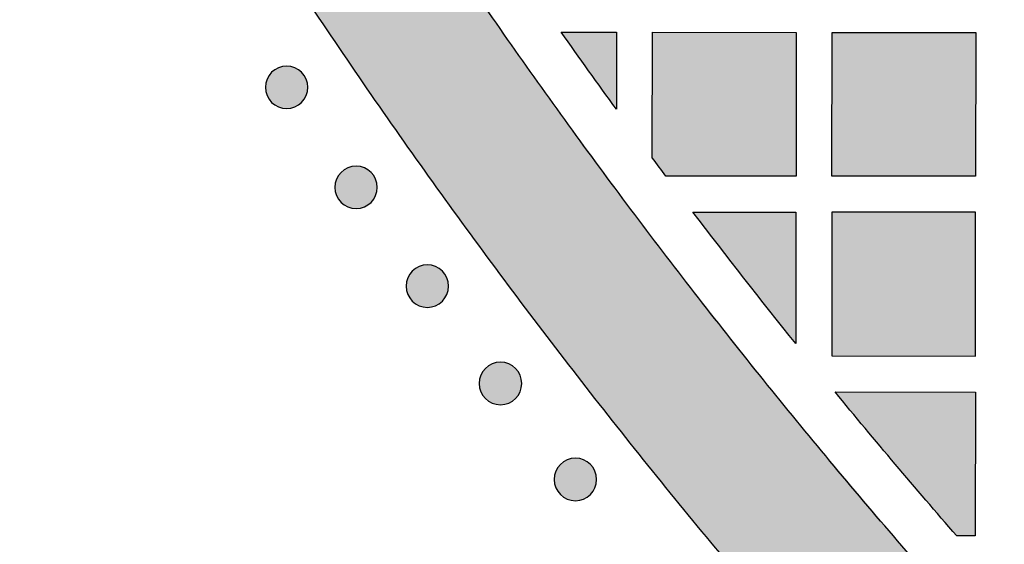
# Model space of a CAD drawing. Header units: millimetres. Extents: x -3873 to -97, y 912 to 4165.
# Tile 4 of 256: x -3800 to -3717, y 1113 to 1157. Entities that reach past the tile are written whole.
import ezdxf

# ---------------------------------------------------------------- set-up
doc = ezdxf.new("R2010")
doc.units = ezdxf.units.MM
doc.layers.add('pattern', color=7, linetype='Continuous', true_color=0x000000)

msp = doc.modelspace()

# ---------------------------------------------------------------- hatches: boundary and pattern name
at = {"layer": 'pattern'}
for points in [[(-3708.937, 1077.132), (-3702.195, 1070.497), (-3695.329, 1063.974), (-3688.342, 1057.567), (-3681.237, 1051.278), (-3674.017, 1045.112), (-3666.685, 1039.071), (-3659.244, 1033.159), (-3651.697, 1027.378), (-3644.05, 1021.73), (-3636.304, 1016.219), (-3628.463, 1010.847), (-3620.532, 1005.616), (-3612.514, 1000.529), (-3604.414, 995.588), (-3596.234, 990.794), (-3587.98, 986.149), (-3589.696, 1000.877), (-3604.7, 1009.804), (-3619.421, 1019.237), (-3633.834, 1029.164), (-3647.913, 1039.569), (-3661.636, 1050.436), (-3674.979, 1061.745), (-3687.922, 1073.477), (-3700.444, 1085.61), (-3712.556, 1098.153), (-3724.265, 1111.116), (-3735.551, 1124.479), (-3746.393, 1138.221), (-3756.774, 1152.319), (-3766.675, 1166.749), (-3776.083, 1181.487), (-3784.984, 1196.506), (-3799.709, 1198.247), (-3795.079, 1189.985), (-3790.299, 1181.797), (-3785.372, 1173.688), (-3780.298, 1165.661), (-3775.082, 1157.721), (-3769.723, 1149.871), (-3764.226, 1142.116), (-3758.592, 1134.458), (-3752.823, 1126.902), (-3746.924, 1119.451), (-3740.896, 1112.108), (-3734.742, 1104.877), (-3728.466, 1097.761), (-3722.071, 1090.763), (-3715.56, 1083.886)], [(-3749.876, 1149.589), (-3754.493, 1156.023), (-3749.87, 1156.019)], [(-3745.755, 1144.015), (-3746.88, 1145.521), (-3746.87, 1156.016), (-3734.87, 1156.006), (-3734.881, 1144.006)], [(-3731.87, 1156.003), (-3719.871, 1155.993), (-3719.881, 1143.993), (-3731.881, 1144.003)], [(-3776.163, 1150.162), (-3776.192, 1150.135), (-3776.221, 1150.108), (-3776.251, 1150.081), (-3776.281, 1150.055), (-3776.313, 1150.029), (-3776.345, 1150.004), (-3776.379, 1149.979), (-3776.413, 1149.955), (-3776.448, 1149.932), (-3776.484, 1149.909), (-3776.52, 1149.887), (-3776.557, 1149.866), (-3776.595, 1149.845), (-3776.634, 1149.826), (-3776.674, 1149.807), (-3776.714, 1149.789), (-3776.754, 1149.772), (-3776.796, 1149.756), (-3776.838, 1149.741), (-3776.88, 1149.727), (-3776.923, 1149.714), (-3776.967, 1149.702), (-3777.011, 1149.691), (-3777.055, 1149.681), (-3777.1, 1149.672), (-3777.145, 1149.665), (-3777.19, 1149.658), (-3777.235, 1149.653), (-3777.281, 1149.649), (-3777.327, 1149.646), (-3777.373, 1149.644), (-3777.419, 1149.644), (-3777.464, 1149.644), (-3777.51, 1149.646), (-3777.556, 1149.649), (-3777.602, 1149.653), (-3777.647, 1149.659), (-3777.692, 1149.665), (-3777.737, 1149.673), (-3777.782, 1149.682), (-3777.826, 1149.692), (-3777.87, 1149.703), (-3777.914, 1149.715), (-3777.957, 1149.728), (-3777.999, 1149.742), (-3778.041, 1149.757), (-3778.082, 1149.773), (-3778.123, 1149.79), (-3778.163, 1149.808), (-3778.203, 1149.827), (-3778.241, 1149.847), (-3778.279, 1149.867), (-3778.317, 1149.889), (-3778.353, 1149.911), (-3778.389, 1149.933), (-3778.424, 1149.957), (-3778.458, 1149.981), (-3778.491, 1150.006), (-3778.523, 1150.031), (-3778.555, 1150.057), (-3778.586, 1150.083), (-3778.616, 1150.11), (-3778.645, 1150.137), (-3778.673, 1150.164), (-3778.7, 1150.193), (-3778.727, 1150.222), (-3778.754, 1150.252), (-3778.78, 1150.282), (-3778.806, 1150.314), (-3778.831, 1150.346), (-3778.856, 1150.38), (-3778.88, 1150.414), (-3778.903, 1150.449), (-3778.926, 1150.485), (-3778.948, 1150.521), (-3778.969, 1150.558), (-3778.99, 1150.596), (-3779.009, 1150.635), (-3779.028, 1150.675), (-3779.046, 1150.715), (-3779.063, 1150.755), (-3779.079, 1150.797), (-3779.094, 1150.839), (-3779.108, 1150.881), (-3779.121, 1150.924), (-3779.133, 1150.968), (-3779.144, 1151.012), (-3779.154, 1151.056), (-3779.163, 1151.101), (-3779.17, 1151.146), (-3779.177, 1151.191), (-3779.182, 1151.236), (-3779.186, 1151.282), (-3779.189, 1151.328), (-3779.191, 1151.374), (-3779.191, 1151.42), (-3779.191, 1151.465), (-3779.189, 1151.511), (-3779.186, 1151.557), (-3779.182, 1151.603), (-3779.176, 1151.648), (-3779.17, 1151.693), (-3779.162, 1151.738), (-3779.153, 1151.783), (-3779.143, 1151.827), (-3779.132, 1151.871), (-3779.12, 1151.915), (-3779.107, 1151.958), (-3779.093, 1152), (-3779.078, 1152.042), (-3779.062, 1152.083), (-3779.045, 1152.124), (-3779.027, 1152.164), (-3779.008, 1152.204), (-3778.988, 1152.242), (-3778.968, 1152.28), (-3778.946, 1152.318), (-3778.924, 1152.354), (-3778.902, 1152.39), (-3778.878, 1152.425), (-3778.854, 1152.459), (-3778.829, 1152.492), (-3778.804, 1152.524), (-3778.778, 1152.556), (-3778.752, 1152.587), (-3778.725, 1152.617), (-3778.698, 1152.646), (-3778.671, 1152.674), (-3778.642, 1152.701), (-3778.613, 1152.728), (-3778.583, 1152.755), (-3778.553, 1152.781), (-3778.521, 1152.807), (-3778.489, 1152.832), (-3778.455, 1152.857), (-3778.421, 1152.881), (-3778.386, 1152.904), (-3778.35, 1152.927), (-3778.314, 1152.949), (-3778.277, 1152.97), (-3778.239, 1152.991), (-3778.2, 1153.01), (-3778.16, 1153.029), (-3778.12, 1153.047), (-3778.08, 1153.064), (-3778.038, 1153.08), (-3777.996, 1153.095), (-3777.954, 1153.109), (-3777.911, 1153.122), (-3777.867, 1153.134), (-3777.823, 1153.145), (-3777.779, 1153.155), (-3777.734, 1153.164), (-3777.689, 1153.171), (-3777.644, 1153.178), (-3777.599, 1153.183), (-3777.553, 1153.187), (-3777.507, 1153.19), (-3777.461, 1153.192), (-3777.415, 1153.192), (-3777.37, 1153.192), (-3777.324, 1153.19), (-3777.278, 1153.187), (-3777.232, 1153.183), (-3777.187, 1153.177), (-3777.142, 1153.171), (-3777.097, 1153.163), (-3777.052, 1153.154), (-3777.008, 1153.144), (-3776.964, 1153.133), (-3776.92, 1153.121), (-3776.877, 1153.108), (-3776.835, 1153.094), (-3776.793, 1153.079), (-3776.752, 1153.063), (-3776.711, 1153.046), (-3776.671, 1153.028), (-3776.631, 1153.009), (-3776.593, 1152.989), (-3776.555, 1152.969), (-3776.517, 1152.947), (-3776.481, 1152.925), (-3776.445, 1152.903), (-3776.41, 1152.879), (-3776.376, 1152.855), (-3776.343, 1152.83), (-3776.311, 1152.805), (-3776.279, 1152.779), (-3776.248, 1152.753), (-3776.218, 1152.726), (-3776.189, 1152.699), (-3776.161, 1152.672), (-3776.134, 1152.643), (-3776.107, 1152.614), (-3776.08, 1152.584), (-3776.054, 1152.554), (-3776.028, 1152.522), (-3776.003, 1152.49), (-3775.978, 1152.456), (-3775.954, 1152.422), (-3775.931, 1152.387), (-3775.908, 1152.351), (-3775.886, 1152.315), (-3775.865, 1152.278), (-3775.844, 1152.24), (-3775.825, 1152.201), (-3775.806, 1152.161), (-3775.788, 1152.121), (-3775.771, 1152.081), (-3775.755, 1152.039), (-3775.74, 1151.997), (-3775.726, 1151.955), (-3775.713, 1151.912), (-3775.701, 1151.868), (-3775.69, 1151.824), (-3775.68, 1151.78), (-3775.671, 1151.735), (-3775.664, 1151.69), (-3775.657, 1151.645), (-3775.652, 1151.6), (-3775.648, 1151.554), (-3775.645, 1151.508), (-3775.643, 1151.462), (-3775.643, 1151.416), (-3775.643, 1151.371), (-3775.645, 1151.325), (-3775.648, 1151.279), (-3775.652, 1151.233), (-3775.658, 1151.188), (-3775.664, 1151.143), (-3775.672, 1151.098), (-3775.681, 1151.053), (-3775.691, 1151.009), (-3775.702, 1150.965), (-3775.714, 1150.921), (-3775.727, 1150.878), (-3775.741, 1150.836), (-3775.756, 1150.794), (-3775.772, 1150.753), (-3775.789, 1150.712), (-3775.807, 1150.672), (-3775.826, 1150.632), (-3775.846, 1150.594), (-3775.866, 1150.556), (-3775.888, 1150.518), (-3775.91, 1150.482), (-3775.932, 1150.446), (-3775.956, 1150.411), (-3775.98, 1150.377), (-3776.005, 1150.344), (-3776.03, 1150.312), (-3776.056, 1150.28), (-3776.082, 1150.249), (-3776.109, 1150.219), (-3776.136, 1150.19)], [(-3770.366, 1141.815), (-3770.394, 1141.787), (-3770.423, 1141.76), (-3770.453, 1141.733), (-3770.484, 1141.707), (-3770.515, 1141.681), (-3770.548, 1141.656), (-3770.581, 1141.631), (-3770.615, 1141.607), (-3770.65, 1141.584), (-3770.686, 1141.561), (-3770.722, 1141.539), (-3770.76, 1141.518), (-3770.798, 1141.498), (-3770.837, 1141.478), (-3770.876, 1141.459), (-3770.916, 1141.441), (-3770.957, 1141.424), (-3770.998, 1141.408), (-3771.04, 1141.393), (-3771.083, 1141.379), (-3771.126, 1141.366), (-3771.169, 1141.354), (-3771.213, 1141.343), (-3771.257, 1141.333), (-3771.302, 1141.325), (-3771.347, 1141.317), (-3771.392, 1141.311), (-3771.438, 1141.305), (-3771.483, 1141.301), (-3771.529, 1141.298), (-3771.575, 1141.296), (-3771.621, 1141.296), (-3771.667, 1141.297), (-3771.713, 1141.298), (-3771.759, 1141.301), (-3771.804, 1141.306), (-3771.85, 1141.311), (-3771.895, 1141.317), (-3771.94, 1141.325), (-3771.984, 1141.334), (-3772.029, 1141.344), (-3772.073, 1141.355), (-3772.116, 1141.367), (-3772.159, 1141.38), (-3772.202, 1141.394), (-3772.243, 1141.409), (-3772.285, 1141.425), (-3772.326, 1141.442), (-3772.366, 1141.46), (-3772.405, 1141.479), (-3772.444, 1141.499), (-3772.482, 1141.52), (-3772.519, 1141.541), (-3772.555, 1141.563), (-3772.591, 1141.586), (-3772.626, 1141.609), (-3772.66, 1141.633), (-3772.693, 1141.658), (-3772.726, 1141.683), (-3772.757, 1141.709), (-3772.788, 1141.735), (-3772.818, 1141.762), (-3772.847, 1141.789), (-3772.875, 1141.817), (-3772.903, 1141.845), (-3772.93, 1141.874), (-3772.956, 1141.904), (-3772.983, 1141.935), (-3773.008, 1141.966), (-3773.034, 1141.999), (-3773.058, 1142.032), (-3773.082, 1142.066), (-3773.106, 1142.101), (-3773.128, 1142.137), (-3773.15, 1142.173), (-3773.172, 1142.211), (-3773.192, 1142.249), (-3773.212, 1142.287), (-3773.23, 1142.327), (-3773.248, 1142.367), (-3773.265, 1142.408), (-3773.281, 1142.449), (-3773.296, 1142.491), (-3773.311, 1142.533), (-3773.324, 1142.576), (-3773.336, 1142.62), (-3773.347, 1142.664), (-3773.356, 1142.708), (-3773.365, 1142.753), (-3773.373, 1142.798), (-3773.379, 1142.843), (-3773.384, 1142.889), (-3773.388, 1142.934), (-3773.391, 1142.98), (-3773.393, 1143.026), (-3773.394, 1143.072), (-3773.393, 1143.118), (-3773.391, 1143.164), (-3773.388, 1143.209), (-3773.384, 1143.255), (-3773.379, 1143.3), (-3773.372, 1143.346), (-3773.365, 1143.391), (-3773.356, 1143.435), (-3773.346, 1143.48), (-3773.335, 1143.523), (-3773.323, 1143.567), (-3773.31, 1143.61), (-3773.295, 1143.652), (-3773.28, 1143.694), (-3773.264, 1143.736), (-3773.247, 1143.776), (-3773.229, 1143.816), (-3773.21, 1143.856), (-3773.191, 1143.895), (-3773.17, 1143.933), (-3773.149, 1143.97), (-3773.127, 1144.006), (-3773.104, 1144.042), (-3773.08, 1144.077), (-3773.056, 1144.111), (-3773.032, 1144.144), (-3773.006, 1144.177), (-3772.981, 1144.208), (-3772.954, 1144.239), (-3772.928, 1144.269), (-3772.9, 1144.298), (-3772.873, 1144.326), (-3772.845, 1144.353), (-3772.816, 1144.381), (-3772.786, 1144.407), (-3772.755, 1144.434), (-3772.723, 1144.459), (-3772.691, 1144.484), (-3772.658, 1144.509), (-3772.623, 1144.533), (-3772.589, 1144.556), (-3772.553, 1144.579), (-3772.516, 1144.601), (-3772.479, 1144.622), (-3772.441, 1144.643), (-3772.402, 1144.663), (-3772.363, 1144.681), (-3772.323, 1144.699), (-3772.282, 1144.716), (-3772.241, 1144.732), (-3772.199, 1144.747), (-3772.156, 1144.761), (-3772.113, 1144.774), (-3772.07, 1144.786), (-3772.026, 1144.797), (-3771.981, 1144.807), (-3771.937, 1144.816), (-3771.892, 1144.824), (-3771.847, 1144.83), (-3771.801, 1144.835), (-3771.755, 1144.839), (-3771.71, 1144.842), (-3771.664, 1144.844), (-3771.618, 1144.845), (-3771.572, 1144.844), (-3771.526, 1144.842), (-3771.48, 1144.839), (-3771.435, 1144.835), (-3771.389, 1144.83), (-3771.344, 1144.823), (-3771.299, 1144.815), (-3771.254, 1144.807), (-3771.21, 1144.797), (-3771.166, 1144.786), (-3771.123, 1144.774), (-3771.08, 1144.76), (-3771.037, 1144.746), (-3770.995, 1144.731), (-3770.954, 1144.715), (-3770.913, 1144.698), (-3770.873, 1144.68), (-3770.834, 1144.661), (-3770.795, 1144.641), (-3770.757, 1144.621), (-3770.72, 1144.6), (-3770.683, 1144.578), (-3770.648, 1144.555), (-3770.613, 1144.531), (-3770.579, 1144.507), (-3770.545, 1144.483), (-3770.513, 1144.457), (-3770.481, 1144.432), (-3770.451, 1144.405), (-3770.421, 1144.379), (-3770.392, 1144.351), (-3770.364, 1144.324), (-3770.336, 1144.296), (-3770.309, 1144.267), (-3770.282, 1144.237), (-3770.256, 1144.206), (-3770.23, 1144.174), (-3770.205, 1144.142), (-3770.181, 1144.108), (-3770.157, 1144.074), (-3770.133, 1144.039), (-3770.11, 1144.004), (-3770.088, 1143.967), (-3770.067, 1143.93), (-3770.047, 1143.892), (-3770.027, 1143.853), (-3770.008, 1143.814), (-3769.99, 1143.774), (-3769.973, 1143.733), (-3769.957, 1143.691), (-3769.942, 1143.649), (-3769.928, 1143.607), (-3769.915, 1143.564), (-3769.903, 1143.521), (-3769.892, 1143.477), (-3769.882, 1143.432), (-3769.874, 1143.388), (-3769.866, 1143.343), (-3769.86, 1143.297), (-3769.854, 1143.252), (-3769.85, 1143.206), (-3769.847, 1143.16), (-3769.846, 1143.115), (-3769.845, 1143.069), (-3769.846, 1143.023), (-3769.848, 1142.977), (-3769.851, 1142.931), (-3769.855, 1142.885), (-3769.86, 1142.84), (-3769.867, 1142.795), (-3769.874, 1142.75), (-3769.883, 1142.705), (-3769.893, 1142.661), (-3769.904, 1142.617), (-3769.916, 1142.574), (-3769.929, 1142.531), (-3769.943, 1142.488), (-3769.958, 1142.446), (-3769.975, 1142.405), (-3769.992, 1142.364), (-3770.01, 1142.324), (-3770.028, 1142.285), (-3770.048, 1142.246), (-3770.069, 1142.208), (-3770.09, 1142.171), (-3770.112, 1142.134), (-3770.135, 1142.098), (-3770.158, 1142.064), (-3770.182, 1142.029), (-3770.207, 1141.996), (-3770.232, 1141.964), (-3770.258, 1141.932), (-3770.284, 1141.902), (-3770.311, 1141.872), (-3770.338, 1141.843)], [(-3734.893, 1130.028), (-3743.487, 1141.013), (-3734.884, 1141.006)], [(-3731.883, 1141.003), (-3731.894, 1129.003), (-3719.894, 1128.993), (-3719.884, 1140.993)], [(-3764.413, 1133.577), (-3764.441, 1133.549), (-3764.47, 1133.522), (-3764.5, 1133.495), (-3764.531, 1133.469), (-3764.563, 1133.443), (-3764.595, 1133.418), (-3764.628, 1133.394), (-3764.663, 1133.37), (-3764.697, 1133.346), (-3764.733, 1133.323), (-3764.77, 1133.301), (-3764.807, 1133.28), (-3764.845, 1133.26), (-3764.884, 1133.24), (-3764.923, 1133.221), (-3764.963, 1133.203), (-3765.004, 1133.186), (-3765.045, 1133.17), (-3765.087, 1133.155), (-3765.13, 1133.141), (-3765.173, 1133.128), (-3765.216, 1133.116), (-3765.26, 1133.105), (-3765.305, 1133.095), (-3765.349, 1133.087), (-3765.394, 1133.079), (-3765.439, 1133.073), (-3765.485, 1133.067), (-3765.531, 1133.063), (-3765.576, 1133.06), (-3765.622, 1133.059), (-3765.668, 1133.058), (-3765.714, 1133.059), (-3765.76, 1133.061), (-3765.806, 1133.064), (-3765.851, 1133.068), (-3765.897, 1133.073), (-3765.942, 1133.08), (-3765.987, 1133.087), (-3766.032, 1133.096), (-3766.076, 1133.106), (-3766.12, 1133.117), (-3766.163, 1133.129), (-3766.206, 1133.142), (-3766.249, 1133.156), (-3766.291, 1133.171), (-3766.332, 1133.188), (-3766.373, 1133.205), (-3766.413, 1133.223), (-3766.452, 1133.241), (-3766.491, 1133.261), (-3766.529, 1133.282), (-3766.566, 1133.303), (-3766.603, 1133.325), (-3766.638, 1133.348), (-3766.673, 1133.371), (-3766.707, 1133.395), (-3766.741, 1133.42), (-3766.773, 1133.445), (-3766.805, 1133.471), (-3766.835, 1133.497), (-3766.865, 1133.524), (-3766.894, 1133.551), (-3766.922, 1133.579), (-3766.95, 1133.607), (-3766.977, 1133.636), (-3767.004, 1133.666), (-3767.03, 1133.697), (-3767.056, 1133.728), (-3767.081, 1133.761), (-3767.105, 1133.794), (-3767.129, 1133.828), (-3767.153, 1133.863), (-3767.176, 1133.899), (-3767.198, 1133.935), (-3767.219, 1133.973), (-3767.239, 1134.011), (-3767.259, 1134.05), (-3767.278, 1134.089), (-3767.296, 1134.129), (-3767.313, 1134.17), (-3767.329, 1134.211), (-3767.344, 1134.253), (-3767.358, 1134.296), (-3767.371, 1134.339), (-3767.383, 1134.382), (-3767.394, 1134.426), (-3767.404, 1134.47), (-3767.412, 1134.515), (-3767.42, 1134.56), (-3767.426, 1134.605), (-3767.432, 1134.651), (-3767.436, 1134.696), (-3767.439, 1134.742), (-3767.44, 1134.788), (-3767.441, 1134.834), (-3767.44, 1134.88), (-3767.438, 1134.926), (-3767.435, 1134.971), (-3767.431, 1135.017), (-3767.426, 1135.063), (-3767.419, 1135.108), (-3767.412, 1135.153), (-3767.403, 1135.197), (-3767.393, 1135.242), (-3767.382, 1135.286), (-3767.37, 1135.329), (-3767.357, 1135.372), (-3767.343, 1135.415), (-3767.328, 1135.456), (-3767.311, 1135.498), (-3767.294, 1135.538), (-3767.276, 1135.579), (-3767.258, 1135.618), (-3767.238, 1135.657), (-3767.217, 1135.695), (-3767.196, 1135.732), (-3767.174, 1135.768), (-3767.151, 1135.804), (-3767.128, 1135.839), (-3767.104, 1135.873), (-3767.079, 1135.906), (-3767.054, 1135.939), (-3767.028, 1135.97), (-3767.002, 1136.001), (-3766.975, 1136.031), (-3766.948, 1136.06), (-3766.92, 1136.088), (-3766.892, 1136.116), (-3766.863, 1136.143), (-3766.833, 1136.169), (-3766.802, 1136.196), (-3766.771, 1136.221), (-3766.738, 1136.247), (-3766.705, 1136.271), (-3766.671, 1136.295), (-3766.636, 1136.319), (-3766.6, 1136.341), (-3766.564, 1136.363), (-3766.526, 1136.385), (-3766.488, 1136.405), (-3766.449, 1136.425), (-3766.41, 1136.443), (-3766.37, 1136.461), (-3766.329, 1136.478), (-3766.288, 1136.494), (-3766.246, 1136.509), (-3766.203, 1136.524), (-3766.16, 1136.537), (-3766.117, 1136.549), (-3766.073, 1136.56), (-3766.029, 1136.569), (-3765.984, 1136.578), (-3765.939, 1136.586), (-3765.894, 1136.592), (-3765.848, 1136.597), (-3765.803, 1136.601), (-3765.757, 1136.604), (-3765.711, 1136.606), (-3765.665, 1136.607), (-3765.619, 1136.606), (-3765.573, 1136.604), (-3765.527, 1136.601), (-3765.482, 1136.597), (-3765.436, 1136.592), (-3765.391, 1136.585), (-3765.346, 1136.577), (-3765.302, 1136.569), (-3765.257, 1136.559), (-3765.213, 1136.548), (-3765.17, 1136.536), (-3765.127, 1136.523), (-3765.084, 1136.508), (-3765.043, 1136.493), (-3765.001, 1136.477), (-3764.96, 1136.46), (-3764.92, 1136.442), (-3764.881, 1136.423), (-3764.842, 1136.404), (-3764.804, 1136.383), (-3764.767, 1136.362), (-3764.731, 1136.34), (-3764.695, 1136.317), (-3764.66, 1136.293), (-3764.626, 1136.269), (-3764.593, 1136.245), (-3764.56, 1136.219), (-3764.529, 1136.194), (-3764.498, 1136.167), (-3764.468, 1136.141), (-3764.439, 1136.113), (-3764.411, 1136.086), (-3764.383, 1136.058), (-3764.356, 1136.029), (-3764.33, 1135.999), (-3764.303, 1135.968), (-3764.278, 1135.936), (-3764.252, 1135.904), (-3764.228, 1135.871), (-3764.204, 1135.836), (-3764.18, 1135.802), (-3764.158, 1135.766), (-3764.136, 1135.729), (-3764.114, 1135.692), (-3764.094, 1135.654), (-3764.074, 1135.615), (-3764.056, 1135.576), (-3764.038, 1135.536), (-3764.021, 1135.495), (-3764.005, 1135.454), (-3763.99, 1135.412), (-3763.975, 1135.369), (-3763.962, 1135.326), (-3763.95, 1135.283), (-3763.939, 1135.239), (-3763.93, 1135.194), (-3763.921, 1135.15), (-3763.913, 1135.105), (-3763.907, 1135.06), (-3763.902, 1135.014), (-3763.898, 1134.968), (-3763.895, 1134.923), (-3763.893, 1134.877), (-3763.892, 1134.831), (-3763.893, 1134.785), (-3763.895, 1134.739), (-3763.898, 1134.693), (-3763.902, 1134.648), (-3763.907, 1134.602), (-3763.914, 1134.557), (-3763.921, 1134.512), (-3763.93, 1134.467), (-3763.94, 1134.423), (-3763.951, 1134.379), (-3763.963, 1134.336), (-3763.976, 1134.293), (-3763.991, 1134.25), (-3764.006, 1134.208), (-3764.022, 1134.167), (-3764.039, 1134.126), (-3764.057, 1134.086), (-3764.076, 1134.047), (-3764.095, 1134.008), (-3764.116, 1133.97), (-3764.137, 1133.933), (-3764.159, 1133.896), (-3764.182, 1133.861), (-3764.206, 1133.826), (-3764.23, 1133.792), (-3764.254, 1133.758), (-3764.28, 1133.726), (-3764.305, 1133.694), (-3764.332, 1133.664), (-3764.358, 1133.634), (-3764.386, 1133.605)], [(-3758.307, 1125.452), (-3758.336, 1125.424), (-3758.365, 1125.397), (-3758.394, 1125.37), (-3758.425, 1125.344), (-3758.457, 1125.318), (-3758.489, 1125.293), (-3758.523, 1125.268), (-3758.557, 1125.244), (-3758.592, 1125.221), (-3758.627, 1125.198), (-3758.664, 1125.176), (-3758.701, 1125.155), (-3758.739, 1125.135), (-3758.778, 1125.115), (-3758.817, 1125.096), (-3758.858, 1125.078), (-3758.898, 1125.061), (-3758.94, 1125.045), (-3758.982, 1125.03), (-3759.024, 1125.016), (-3759.067, 1125.003), (-3759.111, 1124.991), (-3759.155, 1124.98), (-3759.199, 1124.97), (-3759.243, 1124.962), (-3759.288, 1124.954), (-3759.334, 1124.948), (-3759.379, 1124.942), (-3759.425, 1124.938), (-3759.471, 1124.935), (-3759.517, 1124.933), (-3759.562, 1124.933), (-3759.608, 1124.934), (-3759.654, 1124.935), (-3759.7, 1124.938), (-3759.746, 1124.943), (-3759.791, 1124.948), (-3759.836, 1124.954), (-3759.881, 1124.962), (-3759.926, 1124.971), (-3759.97, 1124.981), (-3760.014, 1124.992), (-3760.058, 1125.004), (-3760.101, 1125.017), (-3760.143, 1125.031), (-3760.185, 1125.046), (-3760.226, 1125.062), (-3760.267, 1125.079), (-3760.307, 1125.097), (-3760.347, 1125.116), (-3760.385, 1125.136), (-3760.423, 1125.157), (-3760.46, 1125.178), (-3760.497, 1125.2), (-3760.533, 1125.223), (-3760.568, 1125.246), (-3760.602, 1125.27), (-3760.635, 1125.295), (-3760.667, 1125.32), (-3760.699, 1125.346), (-3760.73, 1125.372), (-3760.759, 1125.399), (-3760.788, 1125.426), (-3760.817, 1125.454), (-3760.844, 1125.482), (-3760.871, 1125.511), (-3760.898, 1125.541), (-3760.924, 1125.572), (-3760.95, 1125.603), (-3760.975, 1125.636), (-3761, 1125.669), (-3761.024, 1125.703), (-3761.047, 1125.738), (-3761.07, 1125.774), (-3761.092, 1125.81), (-3761.113, 1125.848), (-3761.134, 1125.886), (-3761.153, 1125.924), (-3761.172, 1125.964), (-3761.19, 1126.004), (-3761.207, 1126.045), (-3761.223, 1126.086), (-3761.238, 1126.128), (-3761.252, 1126.17), (-3761.265, 1126.213), (-3761.277, 1126.257), (-3761.288, 1126.301), (-3761.298, 1126.345), (-3761.307, 1126.39), (-3761.314, 1126.435), (-3761.321, 1126.48), (-3761.326, 1126.526), (-3761.33, 1126.571), (-3761.333, 1126.617), (-3761.335, 1126.663), (-3761.335, 1126.709), (-3761.335, 1126.755), (-3761.333, 1126.801), (-3761.33, 1126.846), (-3761.326, 1126.892), (-3761.32, 1126.937), (-3761.314, 1126.983), (-3761.306, 1127.028), (-3761.297, 1127.072), (-3761.287, 1127.117), (-3761.276, 1127.161), (-3761.264, 1127.204), (-3761.251, 1127.247), (-3761.237, 1127.289), (-3761.222, 1127.331), (-3761.206, 1127.373), (-3761.189, 1127.413), (-3761.171, 1127.453), (-3761.152, 1127.493), (-3761.132, 1127.532), (-3761.112, 1127.57), (-3761.09, 1127.607), (-3761.068, 1127.643), (-3761.045, 1127.679), (-3761.022, 1127.714), (-3760.998, 1127.748), (-3760.973, 1127.781), (-3760.948, 1127.814), (-3760.922, 1127.845), (-3760.896, 1127.876), (-3760.869, 1127.906), (-3760.842, 1127.935), (-3760.814, 1127.963), (-3760.786, 1127.99), (-3760.757, 1128.018), (-3760.727, 1128.044), (-3760.697, 1128.071), (-3760.665, 1128.096), (-3760.632, 1128.121), (-3760.599, 1128.146), (-3760.565, 1128.17), (-3760.53, 1128.193), (-3760.494, 1128.216), (-3760.458, 1128.238), (-3760.421, 1128.259), (-3760.382, 1128.28), (-3760.344, 1128.3), (-3760.304, 1128.318), (-3760.264, 1128.336), (-3760.223, 1128.353), (-3760.182, 1128.369), (-3760.14, 1128.384), (-3760.098, 1128.398), (-3760.055, 1128.411), (-3760.011, 1128.423), (-3759.967, 1128.434), (-3759.923, 1128.444), (-3759.878, 1128.453), (-3759.833, 1128.461), (-3759.788, 1128.467), (-3759.743, 1128.472), (-3759.697, 1128.476), (-3759.651, 1128.479), (-3759.605, 1128.481), (-3759.559, 1128.482), (-3759.513, 1128.481), (-3759.468, 1128.479), (-3759.422, 1128.476), (-3759.376, 1128.472), (-3759.331, 1128.467), (-3759.285, 1128.46), (-3759.24, 1128.452), (-3759.196, 1128.444), (-3759.152, 1128.434), (-3759.108, 1128.423), (-3759.064, 1128.411), (-3759.021, 1128.397), (-3758.979, 1128.383), (-3758.937, 1128.368), (-3758.895, 1128.352), (-3758.855, 1128.335), (-3758.815, 1128.317), (-3758.775, 1128.298), (-3758.737, 1128.278), (-3758.699, 1128.258), (-3758.661, 1128.237), (-3758.625, 1128.215), (-3758.589, 1128.192), (-3758.554, 1128.168), (-3758.52, 1128.144), (-3758.487, 1128.12), (-3758.454, 1128.094), (-3758.423, 1128.069), (-3758.392, 1128.042), (-3758.362, 1128.016), (-3758.333, 1127.988), (-3758.305, 1127.961), (-3758.278, 1127.933), (-3758.251, 1127.904), (-3758.224, 1127.874), (-3758.198, 1127.843), (-3758.172, 1127.811), (-3758.147, 1127.779), (-3758.122, 1127.745), (-3758.098, 1127.711), (-3758.075, 1127.676), (-3758.052, 1127.641), (-3758.03, 1127.604), (-3758.009, 1127.567), (-3757.988, 1127.529), (-3757.969, 1127.49), (-3757.95, 1127.451), (-3757.932, 1127.411), (-3757.915, 1127.37), (-3757.899, 1127.328), (-3757.884, 1127.286), (-3757.87, 1127.244), (-3757.857, 1127.201), (-3757.845, 1127.158), (-3757.834, 1127.114), (-3757.824, 1127.069), (-3757.815, 1127.025), (-3757.808, 1126.98), (-3757.801, 1126.934), (-3757.796, 1126.889), (-3757.792, 1126.843), (-3757.789, 1126.798), (-3757.787, 1126.752), (-3757.787, 1126.706), (-3757.787, 1126.66), (-3757.789, 1126.614), (-3757.792, 1126.568), (-3757.796, 1126.522), (-3757.802, 1126.477), (-3757.808, 1126.432), (-3757.816, 1126.387), (-3757.825, 1126.342), (-3757.834, 1126.298), (-3757.845, 1126.254), (-3757.858, 1126.211), (-3757.871, 1126.168), (-3757.885, 1126.125), (-3757.9, 1126.083), (-3757.916, 1126.042), (-3757.933, 1126.001), (-3757.951, 1125.961), (-3757.97, 1125.922), (-3757.99, 1125.883), (-3758.01, 1125.845), (-3758.032, 1125.808), (-3758.054, 1125.771), (-3758.076, 1125.735), (-3758.1, 1125.701), (-3758.124, 1125.666), (-3758.149, 1125.633), (-3758.174, 1125.601), (-3758.2, 1125.569), (-3758.226, 1125.539), (-3758.253, 1125.509), (-3758.28, 1125.48)], [(-3721.462, 1113.994), (-3731.623, 1126.003), (-3719.897, 1125.993), (-3719.907, 1113.993)], [(-3752.051, 1117.442), (-3752.079, 1117.414), (-3752.108, 1117.387), (-3752.138, 1117.361), (-3752.169, 1117.334), (-3752.2, 1117.309), (-3752.233, 1117.284), (-3752.266, 1117.259), (-3752.3, 1117.235), (-3752.335, 1117.211), (-3752.371, 1117.189), (-3752.407, 1117.167), (-3752.445, 1117.146), (-3752.483, 1117.125), (-3752.521, 1117.105), (-3752.561, 1117.087), (-3752.601, 1117.069), (-3752.642, 1117.052), (-3752.683, 1117.036), (-3752.725, 1117.021), (-3752.768, 1117.007), (-3752.811, 1116.993), (-3752.854, 1116.981), (-3752.898, 1116.971), (-3752.942, 1116.961), (-3752.987, 1116.952), (-3753.032, 1116.944), (-3753.077, 1116.938), (-3753.123, 1116.933), (-3753.168, 1116.929), (-3753.214, 1116.926), (-3753.26, 1116.924), (-3753.306, 1116.923), (-3753.352, 1116.924), (-3753.398, 1116.926), (-3753.443, 1116.929), (-3753.489, 1116.933), (-3753.535, 1116.938), (-3753.58, 1116.945), (-3753.625, 1116.953), (-3753.669, 1116.961), (-3753.714, 1116.971), (-3753.758, 1116.982), (-3753.801, 1116.994), (-3753.844, 1117.007), (-3753.886, 1117.022), (-3753.928, 1117.037), (-3753.97, 1117.053), (-3754.01, 1117.07), (-3754.05, 1117.088), (-3754.09, 1117.107), (-3754.129, 1117.127), (-3754.167, 1117.147), (-3754.204, 1117.168), (-3754.24, 1117.19), (-3754.276, 1117.213), (-3754.311, 1117.237), (-3754.345, 1117.261), (-3754.378, 1117.285), (-3754.411, 1117.311), (-3754.442, 1117.336), (-3754.473, 1117.363), (-3754.503, 1117.389), (-3754.532, 1117.417), (-3754.56, 1117.444), (-3754.588, 1117.472), (-3754.615, 1117.501), (-3754.641, 1117.531), (-3754.668, 1117.562), (-3754.693, 1117.594), (-3754.718, 1117.626), (-3754.743, 1117.659), (-3754.767, 1117.694), (-3754.791, 1117.729), (-3754.813, 1117.764), (-3754.835, 1117.801), (-3754.856, 1117.838), (-3754.877, 1117.876), (-3754.897, 1117.915), (-3754.915, 1117.954), (-3754.933, 1117.994), (-3754.95, 1118.035), (-3754.966, 1118.077), (-3754.981, 1118.118), (-3754.995, 1118.161), (-3755.009, 1118.204), (-3755.021, 1118.247), (-3755.031, 1118.291), (-3755.041, 1118.336), (-3755.05, 1118.38), (-3755.058, 1118.425), (-3755.064, 1118.471), (-3755.069, 1118.516), (-3755.073, 1118.562), (-3755.076, 1118.607), (-3755.078, 1118.653), (-3755.079, 1118.699), (-3755.078, 1118.745), (-3755.076, 1118.791), (-3755.073, 1118.837), (-3755.069, 1118.883), (-3755.064, 1118.928), (-3755.057, 1118.973), (-3755.049, 1119.018), (-3755.041, 1119.063), (-3755.031, 1119.107), (-3755.02, 1119.151), (-3755.008, 1119.194), (-3754.995, 1119.237), (-3754.98, 1119.28), (-3754.965, 1119.322), (-3754.949, 1119.363), (-3754.932, 1119.404), (-3754.914, 1119.444), (-3754.895, 1119.483), (-3754.875, 1119.522), (-3754.855, 1119.56), (-3754.834, 1119.597), (-3754.812, 1119.634), (-3754.789, 1119.669), (-3754.765, 1119.704), (-3754.741, 1119.738), (-3754.717, 1119.772), (-3754.691, 1119.804), (-3754.666, 1119.836), (-3754.639, 1119.866), (-3754.613, 1119.896), (-3754.585, 1119.925), (-3754.558, 1119.953), (-3754.53, 1119.981), (-3754.501, 1120.008), (-3754.471, 1120.035), (-3754.44, 1120.061), (-3754.408, 1120.087), (-3754.376, 1120.112), (-3754.343, 1120.137), (-3754.308, 1120.161), (-3754.273, 1120.184), (-3754.238, 1120.207), (-3754.201, 1120.229), (-3754.164, 1120.25), (-3754.126, 1120.27), (-3754.087, 1120.29), (-3754.048, 1120.309), (-3754.008, 1120.327), (-3753.967, 1120.344), (-3753.925, 1120.36), (-3753.884, 1120.375), (-3753.841, 1120.389), (-3753.798, 1120.402), (-3753.755, 1120.414), (-3753.711, 1120.425), (-3753.666, 1120.435), (-3753.622, 1120.443), (-3753.577, 1120.451), (-3753.531, 1120.457), (-3753.486, 1120.463), (-3753.44, 1120.467), (-3753.395, 1120.47), (-3753.349, 1120.471), (-3753.303, 1120.472), (-3753.257, 1120.471), (-3753.211, 1120.47), (-3753.165, 1120.467), (-3753.119, 1120.462), (-3753.074, 1120.457), (-3753.029, 1120.451), (-3752.984, 1120.443), (-3752.939, 1120.434), (-3752.895, 1120.424), (-3752.851, 1120.413), (-3752.808, 1120.401), (-3752.765, 1120.388), (-3752.722, 1120.374), (-3752.68, 1120.359), (-3752.639, 1120.343), (-3752.598, 1120.325), (-3752.558, 1120.307), (-3752.519, 1120.289), (-3752.48, 1120.269), (-3752.442, 1120.248), (-3752.405, 1120.227), (-3752.368, 1120.205), (-3752.333, 1120.182), (-3752.298, 1120.159), (-3752.264, 1120.135), (-3752.23, 1120.11), (-3752.198, 1120.085), (-3752.166, 1120.059), (-3752.136, 1120.033), (-3752.106, 1120.006), (-3752.077, 1119.979), (-3752.049, 1119.951), (-3752.021, 1119.923), (-3751.994, 1119.894), (-3751.967, 1119.864), (-3751.941, 1119.833), (-3751.915, 1119.802), (-3751.89, 1119.769), (-3751.865, 1119.736), (-3751.841, 1119.702), (-3751.818, 1119.667), (-3751.795, 1119.631), (-3751.773, 1119.595), (-3751.752, 1119.557), (-3751.732, 1119.519), (-3751.712, 1119.481), (-3751.693, 1119.441), (-3751.675, 1119.401), (-3751.658, 1119.36), (-3751.642, 1119.319), (-3751.627, 1119.277), (-3751.613, 1119.234), (-3751.6, 1119.191), (-3751.588, 1119.148), (-3751.577, 1119.104), (-3751.567, 1119.06), (-3751.559, 1119.015), (-3751.551, 1118.97), (-3751.545, 1118.925), (-3751.539, 1118.879), (-3751.535, 1118.834), (-3751.532, 1118.788), (-3751.531, 1118.742), (-3751.53, 1118.696), (-3751.531, 1118.65), (-3751.532, 1118.604), (-3751.535, 1118.559), (-3751.54, 1118.513), (-3751.545, 1118.467), (-3751.551, 1118.422), (-3751.559, 1118.377), (-3751.568, 1118.333), (-3751.578, 1118.288), (-3751.589, 1118.244), (-3751.601, 1118.201), (-3751.614, 1118.158), (-3751.628, 1118.116), (-3751.643, 1118.074), (-3751.659, 1118.032), (-3751.677, 1117.992), (-3751.695, 1117.952), (-3751.713, 1117.912), (-3751.733, 1117.873), (-3751.754, 1117.835), (-3751.775, 1117.798), (-3751.797, 1117.762), (-3751.82, 1117.726), (-3751.843, 1117.691), (-3751.867, 1117.657), (-3751.892, 1117.624), (-3751.917, 1117.591), (-3751.943, 1117.56), (-3751.969, 1117.529), (-3751.996, 1117.499), (-3752.023, 1117.47)]]:
    msp.add_hatch(color=256, dxfattribs=at).paths.add_polyline_path(points, flags=0)

# ---------------------------------------------------------------- linework, layer by layer
for points in [[(-3754.493, 1156.023), (-3749.87, 1156.019), (-3749.876, 1149.589)], [(-3746.88, 1145.521), (-3746.87, 1156.016), (-3734.87, 1156.006), (-3734.881, 1144.006), (-3745.755, 1144.015)], [(-3743.487, 1141.013), (-3734.884, 1141.006), (-3734.893, 1130.028)], [(-3731.623, 1126.003), (-3719.897, 1125.993), (-3719.907, 1113.993), (-3721.462, 1113.994)]]:
    msp.add_lwpolyline(points, dxfattribs=at)
for points in [[(-3731.87, 1156.003), (-3719.871, 1155.993), (-3719.881, 1143.993), (-3731.881, 1144.003)], [(-3731.883, 1141.003), (-3731.894, 1129.003), (-3719.894, 1128.993), (-3719.884, 1140.993)]]:
    msp.add_lwpolyline(points, close=True, dxfattribs=at)
at = {"layer": 'pattern', "extrusion": (0, 0, -1)}
for centre in [(3777.417, 1151.418), (3771.619, 1143.07), (3765.667, 1134.832), (3759.561, 1126.707), (3753.304, 1118.698)]:
    msp.add_circle(centre, 1.774, dxfattribs=at)
for start, end in [(323.90213, 324.77156), (323.14111, 323.34743), (321.19672, 322.72805), (318.90022, 320.62737)]:
    msp.add_arc((3328.197, 1457.059), 521.872, start, end, dxfattribs=at)
at = {"layer": 'pattern'}
for points, weights in [([(-3799.709, 1198.247), (-3762.903, 1131.194), (-3708.937, 1077.132)], [1, 0.990039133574, 1]), ([(-3700.444, 1085.61), (-3750.105, 1135.359), (-3784.984, 1196.506)], [1, 0.991158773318, 1])]:
    msp.add_rational_spline(points, weights, degree=2, dxfattribs=at)

doc.saveas('drawing.dxf')
